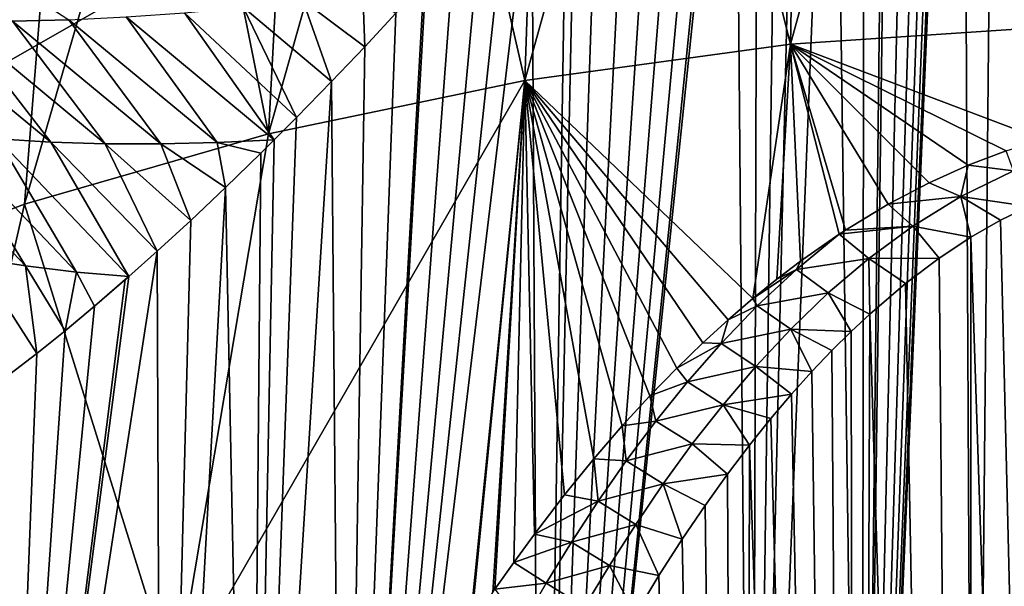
# Model space of a CAD drawing. Header units: metres. Extents: x -109 to 109, y -67 to 73.
# Tile 213 of 253: x 67.19 to 74.97, y -18.01 to -13.54. Entities that reach past the tile are written whole.
import ezdxf

# ---------------------------------------------------------------- set-up
doc = ezdxf.new("R2010")
doc.units = ezdxf.units.M
doc.layers.add('solid_508035_K244200000C76', color=7, linetype='CONTINUOUS')

msp = doc.modelspace()

# ---------------------------------------------------------------- linework, layer by layer
at = {"layer": 'solid_508035_K244200000C76'}
for points in [[(74.635994, -7.088905, -10.124006), (74.956024, -2.341211, -13.502408), (74.728111, -25.691458, 2.885039)], [(74.956024, -2.341211, -13.502408), (76.5, -2.396625, -13.581548), (74.728111, -25.691458, 2.885039)], [(74.728111, -25.691458, 2.885039), (76.5, -2.396625, -13.581548), (76.5, -25.764458, 2.780785)], [(67.1222, -6.854839, 14.88888), (67.05188, -13.900553, 19.724195), (68.313858, -13.177424, 20.756929)], [(74.635994, -7.088905, -10.124006), (74.728111, -25.691458, 2.885039), (73.845901, -25.600164, 3.015418)], [(74.629379, -7.232184, -10.022457), (74.635994, -7.088905, -10.124006), (73.845901, -25.600164, 3.015418)], [(74.605919, -7.397635, -9.902226), (74.629379, -7.232184, -10.022457), (73.845901, -25.600164, 3.015418)], [(74.560051, -7.586074, -9.761558), (74.605919, -7.397635, -9.902226), (73.845901, -25.600164, 3.015418)], [(74.485741, -7.797986, -9.598593), (74.560051, -7.586074, -9.761558), (73.845901, -25.600164, 3.015418)], [(74.380592, -8.034866, -9.41114), (74.485741, -7.797986, -9.598593), (73.845901, -25.600164, 3.015418)], [(74.242287, -8.298115, -9.196713), (74.380592, -8.034866, -9.41114), (73.845901, -25.600164, 3.015418)], [(74.070023, -8.589325, -8.952587), (74.242287, -8.298115, -9.196713), (73.845901, -25.600164, 3.015418)], [(74.039673, -8.63801, -8.911098), (74.070023, -8.589325, -8.952587), (73.845901, -25.600164, 3.015418)], [(73.863205, -8.910634, -8.675296), (74.039673, -8.63801, -8.911098), (73.845901, -25.600164, 3.015418)], [(73.620689, -9.264465, -8.360549), (73.863205, -8.910634, -8.675296), (73.845901, -25.600164, 3.015418)], [(73.620689, -9.264465, -8.360549), (73.845901, -25.600164, 3.015418), (72.977104, -25.47311, 3.196869)], [(73.340706, -9.653717, -8.002961), (73.620689, -9.264465, -8.360549), (72.977104, -25.47311, 3.196869)], [(75.42234, -13.592384, 32.105099), (75.445297, -9.622222, 26.381958), (74.395103, -9.68155, 26.29723)], [(73.185944, -9.8626, -7.80611), (73.340706, -9.653717, -8.002961), (72.977104, -25.47311, 3.196869)], [(73.281593, -13.735903, 31.900135), (74.395103, -9.68155, 26.29723), (73.35392, -9.780148, 26.156418)], [(73.281593, -13.735903, 31.900135), (75.42234, -13.592384, 32.105099), (74.395103, -9.68155, 26.29723)], [(73.281593, -13.735903, 31.900135), (73.35392, -9.780148, 26.156418), (72.32621, -9.917592, 25.960127)], [(73.020546, -10.081928, -7.595607), (73.185944, -9.8626, -7.80611), (72.977104, -25.47311, 3.196869)], [(71.18438, -14.020999, 31.492975), (72.32621, -9.917592, 25.960127), (71.316376, -10.093296, 25.709194)], [(71.18438, -14.020999, 31.492975), (73.281593, -13.735903, 31.900135), (72.32621, -9.917592, 25.960127)], [(71.18438, -14.020999, 31.492975), (71.316376, -10.093296, 25.709194), (70.328735, -10.306507, 25.404697)], [(72.844139, -10.312035, -7.37047), (73.020546, -10.081928, -7.595607), (72.977104, -25.47311, 3.196869)], [(69.159042, -14.443818, 30.889126), (70.328735, -10.306507, 25.404697), (69.367523, -10.556312, 25.047941)], [(69.159042, -14.443818, 30.889126), (71.18438, -14.020999, 31.492975), (70.328735, -10.306507, 25.404697)], [(72.844139, -10.312035, -7.37047), (72.977104, -25.47311, 3.196869), (71.306999, -25.116436, 3.706255)], [(72.815582, -10.348949, -7.333935), (72.844139, -10.312035, -7.37047), (71.306999, -25.116436, 3.706255)], [(72.656197, -10.553474, -7.129406), (72.815582, -10.348949, -7.333935), (71.306999, -25.116436, 3.706255)], [(69.159042, -14.443818, 30.889126), (69.367523, -10.556312, 25.047941), (68.436852, -10.84164, 24.640448)], [(72.455681, -10.807213, -6.870524), (72.656197, -10.553474, -7.129406), (71.306999, -25.116436, 3.706255)], [(72.242317, -11.073439, -6.592619), (72.455681, -10.807213, -6.870524), (71.306999, -25.116436, 3.706255)], [(67.232979, -14.998641, 30.096756), (68.436852, -10.84164, 24.640448), (67.540703, -11.161272, 24.183968)], [(67.232979, -14.998641, 30.096756), (69.159042, -14.443818, 30.889126), (68.436852, -10.84164, 24.640448)], [(72.01474, -11.353374, -6.293125), (72.242317, -11.073439, -6.592619), (71.306999, -25.116436, 3.706255)], [(65.432236, -15.677966, 29.126581), (67.540703, -11.161272, 24.183968), (66.682922, -11.513837, 23.680452)], [(65.432236, -15.677966, 29.126581), (67.232979, -14.998641, 30.096756), (67.540703, -11.161272, 24.183968)], [(71.772118, -11.647595, -5.969927), (72.01474, -11.353374, -6.293125), (71.306999, -25.116436, 3.706255)], [(71.587173, -11.869278, -5.7205), (71.772118, -11.647595, -5.969927), (71.306999, -25.116436, 3.706255)], [(71.513786, -11.956608, -5.620777), (71.587173, -11.869278, -5.7205), (71.306999, -25.116436, 3.706255)], [(71.237564, -12.282065, -5.24147), (71.513786, -11.956608, -5.620777), (71.306999, -25.116436, 3.706255)], [(71.237564, -12.282065, -5.24147), (71.306999, -25.116436, 3.706255), (69.747536, -24.627745, 4.404177)], [(71.043556, -12.508017, -4.970876), (71.237564, -12.282065, -5.24147), (69.747536, -24.627745, 4.404177)], [(70.839424, -12.741979, -4.683271), (71.043556, -12.508017, -4.970876), (69.747536, -24.627745, 4.404177)], [(67.583328, -13.542431, -1.677775), (67.137573, -13.553527, -1.280872), (66.305809, -12.713957, -1.687137)], [(70.626228, -12.983312, -4.37879), (70.839424, -12.741979, -4.683271), (69.747536, -24.627745, 4.404177)], [(70.402039, -13.232683, -4.054661), (70.626228, -12.983312, -4.37879), (69.747536, -24.627745, 4.404177)], [(63.70763, -13.411672, 20.42239), (68.313858, -13.177424, 20.756929), (67.05188, -13.900553, 19.724195)], [(70.385437, -13.25093, -4.030517), (70.402039, -13.232683, -4.054661), (69.747536, -24.627745, 4.404177)], [(70.165855, -13.490542, -3.708545), (70.385437, -13.25093, -4.030517), (69.747536, -24.627745, 4.404177)], [(69.905121, -13.32601, -3.642362), (69.918472, -13.756058, -3.340069), (69.429886, -13.390366, -3.252768)], [(69.905121, -13.32601, -3.642362), (70.165855, -13.490542, -3.708545), (69.918472, -13.756058, -3.340069)], [(68.959671, -13.444295, -2.86133), (69.379166, -14.314387, -2.516814), (68.494873, -13.487692, -2.468222)], [(69.429886, -13.390366, -3.252768), (69.656784, -14.029819, -2.944656), (68.959671, -13.444295, -2.86133)], [(68.959671, -13.444295, -2.86133), (69.656784, -14.029819, -2.944656), (69.379166, -14.314387, -2.516814)], [(69.429886, -13.390366, -3.252768), (69.918472, -13.756058, -3.340069), (69.656784, -14.029819, -2.944656)], [(68.752365, -14.512311, -1.823149), (67.583328, -13.542431, -1.677775), (68.035934, -13.520445, -2.073635)], [(68.494873, -13.487692, -2.468222), (69.203598, -14.490993, -2.241673), (68.035934, -13.520445, -2.073635)], [(68.752365, -14.512311, -1.823149), (68.035934, -13.520445, -2.073635), (69.203598, -14.490993, -2.241673)], [(68.494873, -13.487692, -2.468222), (69.379166, -14.314387, -2.516814), (69.203598, -14.490993, -2.241673)], [(69.918472, -13.756058, -3.340069), (70.165855, -13.490542, -3.708545), (69.747536, -24.627745, 4.404177)], [(67.439857, -14.507368, -0.563551), (66.268944, -13.54254, -0.484956), (66.699242, -13.553605, -0.883175)], [(67.439857, -14.507368, -0.563551), (67.018364, -14.48203, -0.144028), (66.268944, -13.54254, -0.484956)], [(67.869759, -14.5208, -0.983476), (66.699242, -13.553605, -0.883175), (67.137573, -13.553527, -1.280872)], [(67.869759, -14.5208, -0.983476), (67.439857, -14.507368, -0.563551), (66.699242, -13.553605, -0.883175)], [(68.307457, -14.522415, -1.40345), (67.137573, -13.553527, -1.280872), (67.583328, -13.542431, -1.677775)], [(68.307457, -14.522415, -1.40345), (67.869759, -14.5208, -0.983476), (67.137573, -13.553527, -1.280872)], [(68.752365, -14.512311, -1.823149), (68.307457, -14.522415, -1.40345), (67.583328, -13.542431, -1.677775)], [(75.272606, -14.487164, 33.291824), (75.42234, -13.592384, 32.105099), (73.281593, -13.735903, 31.900135)], [(69.656784, -14.029819, -2.944656), (69.918472, -13.756058, -3.340069), (69.747536, -24.627745, 4.404177)], [(72.985062, -15.74146, 34.491177), (73.281593, -13.735903, 31.900135), (71.18438, -14.020999, 31.492975)], [(72.985062, -15.74146, 34.491177), (73.174759, -15.588383, 34.345055), (73.281593, -13.735903, 31.900135)], [(73.174759, -15.588383, 34.345055), (73.359413, -15.448038, 34.21093), (73.281593, -13.735903, 31.900135)], [(74.983871, -14.576778, 33.377613), (75.272606, -14.487164, 33.291824), (73.281593, -13.735903, 31.900135)], [(74.685493, -14.689686, 33.485706), (74.983871, -14.576778, 33.377613), (73.281593, -13.735903, 31.900135)], [(74.375809, -14.82876, 33.618763), (74.685493, -14.689686, 33.485706), (73.281593, -13.735903, 31.900135)], [(74.052826, -14.998228, 33.78091), (74.375809, -14.82876, 33.618763), (73.281593, -13.735903, 31.900135)], [(73.714722, -15.202678, 33.976429), (74.052826, -14.998228, 33.78091), (73.281593, -13.735903, 31.900135)], [(73.665665, -15.234612, 34.006939), (73.714722, -15.202678, 33.976429), (73.281593, -13.735903, 31.900135)], [(73.359413, -15.448038, 34.21093), (73.665665, -15.234612, 34.006939), (73.281593, -13.735903, 31.900135)], [(68.422173, -18.810751, 36.27343), (71.18438, -14.020999, 31.492975), (69.159042, -14.443818, 30.889126)], [(68.422173, -18.810751, 36.27343), (70.749031, -18.332125, 36.953056), (71.18438, -14.020999, 31.492975)], [(69.656784, -14.029819, -2.944656), (69.747536, -24.627745, 4.404177), (69.012657, -24.334993, 4.822269)], [(69.379166, -14.314387, -2.516814), (69.656784, -14.029819, -2.944656), (69.012657, -24.334993, 4.822269)], [(70.749031, -18.332125, 36.953056), (70.76075, -18.314333, 36.936256), (71.18438, -14.020999, 31.492975)], [(70.76075, -18.314333, 36.936256), (70.929985, -18.062418, 36.698059), (71.18438, -14.020999, 31.492975)], [(70.929985, -18.062418, 36.698059), (70.947731, -18.036518, 36.673527), (71.18438, -14.020999, 31.492975)], [(70.947731, -18.036518, 36.673527), (71.095947, -17.825151, 36.473373), (71.18438, -14.020999, 31.492975)], [(71.095947, -17.825151, 36.473373), (71.258759, -17.602289, 36.262276), (71.18438, -14.020999, 31.492975)], [(72.790115, -15.909029, 34.65118), (72.985062, -15.74146, 34.491177), (71.18438, -14.020999, 31.492975)], [(72.589729, -16.091686, 34.825397), (72.790115, -15.909029, 34.65118), (71.18438, -14.020999, 31.492975)], [(72.383583, -16.291451, 35.015911), (72.589729, -16.091686, 34.825397), (71.18438, -14.020999, 31.492975)], [(72.171486, -16.509302, 35.223446), (72.383583, -16.291451, 35.015911), (71.18438, -14.020999, 31.492975)], [(71.953232, -16.747272, 35.450001), (72.171486, -16.509302, 35.223446), (71.18438, -14.020999, 31.492975)], [(71.728531, -17.007439, 35.697517), (71.953232, -16.747272, 35.450001), (71.18438, -14.020999, 31.492975)], [(71.497093, -17.291246, 35.967041), (71.728531, -17.007439, 35.697517), (71.18438, -14.020999, 31.492975)], [(71.258759, -17.602289, 36.262276), (71.497093, -17.291246, 35.967041), (71.18438, -14.020999, 31.492975)], [(69.203598, -14.490993, -2.241673), (69.379166, -14.314387, -2.516814), (69.012657, -24.334993, 4.822269)], [(67.239151, -15.484646, 0.541365), (66.20343, -14.395348, 0.692212), (66.605972, -14.44471, 0.274702)], [(67.239151, -15.484646, 0.541365), (66.845848, -15.423301, 0.983175), (66.20343, -14.395348, 0.692212)], [(67.642616, -15.533161, 0.097564), (66.605972, -14.44471, 0.274702), (67.018364, -14.48203, -0.144028)], [(67.642616, -15.533161, 0.097564), (67.239151, -15.484646, 0.541365), (66.605972, -14.44471, 0.274702)], [(68.422173, -18.810751, 36.27343), (69.159042, -14.443818, 30.889126), (67.232979, -14.998641, 30.096756)], [(67.439857, -14.507368, -0.563551), (68.055153, -15.569166, -0.34712), (67.018364, -14.48203, -0.144028)], [(67.642616, -15.533161, 0.097564), (67.018364, -14.48203, -0.144028), (68.055153, -15.569166, -0.34712)], [(67.439857, -14.507368, -0.563551), (68.280594, -15.368415, -0.733624), (68.055153, -15.569166, -0.34712)], [(67.869759, -14.5208, -0.983476), (68.280594, -15.368415, -0.733624), (67.439857, -14.507368, -0.563551)], [(67.869759, -14.5208, -0.983476), (68.544373, -15.126205, -1.176411), (68.280594, -15.368415, -0.733624)], [(68.307457, -14.522415, -1.40345), (68.544373, -15.126205, -1.176411), (67.869759, -14.5208, -0.983476)], [(68.752365, -14.512311, -1.823149), (68.820091, -14.865474, -1.628844), (68.307457, -14.522415, -1.40345)], [(68.307457, -14.522415, -1.40345), (68.820091, -14.865474, -1.628844), (68.544373, -15.126205, -1.176411)], [(68.752365, -14.512311, -1.823149), (69.203598, -14.490993, -2.241673), (69.098473, -14.595165, -2.07537)], [(68.752365, -14.512311, -1.823149), (69.098473, -14.595165, -2.07537), (68.820091, -14.865474, -1.628844)], [(69.098473, -14.595165, -2.07537), (69.203598, -14.490993, -2.241673), (69.012657, -24.334993, 4.822269)], [(68.820091, -14.865474, -1.628844), (69.098473, -14.595165, -2.07537), (69.012657, -24.334993, 4.822269)], [(75.042015, -14.735098, 33.569126), (74.983871, -14.576778, 33.377613), (74.685493, -14.689686, 33.485706)], [(74.625854, -14.937873, 33.769733), (74.685493, -14.689686, 33.485706), (74.375809, -14.82876, 33.618763)], [(75.042015, -14.735098, 33.569126), (74.685493, -14.689686, 33.485706), (74.625854, -14.937873, 33.769733)], [(75.042015, -14.735098, 33.569126), (74.625854, -14.937873, 33.769733), (75.162392, -15.015163, 33.815197)], [(74.625854, -14.937873, 33.769733), (74.375809, -14.82876, 33.618763), (74.052826, -14.998228, 33.78091)], [(68.820091, -14.865474, -1.628844), (69.012657, -24.334993, 4.822269), (68.31385, -24.012072, 5.283449)], [(68.544373, -15.126205, -1.176411), (68.820091, -14.865474, -1.628844), (68.31385, -24.012072, 5.283449)], [(66.212021, -19.444395, 35.368492), (67.232979, -14.998641, 30.096756), (65.432236, -15.677966, 29.126581)], [(66.212021, -19.444395, 35.368492), (68.422173, -18.810751, 36.27343), (67.232979, -14.998641, 30.096756)], [(74.246376, -15.171002, 33.999683), (74.052826, -14.998228, 33.78091), (73.714722, -15.202678, 33.976429)], [(74.625854, -14.937873, 33.769733), (74.052826, -14.998228, 33.78091), (74.246376, -15.171002, 33.999683)], [(74.625854, -14.937873, 33.769733), (74.246376, -15.171002, 33.999683), (74.70533, -15.259263, 34.049126)], [(74.625854, -14.937873, 33.769733), (74.70533, -15.259263, 34.049126), (74.940308, -15.124635, 33.920143)], [(74.625854, -14.937873, 33.769733), (74.940308, -15.124635, 33.920143), (75.162392, -15.015163, 33.815197)], [(75.599731, -42.373062, 54.39674), (75.162392, -15.015163, 33.815197), (74.940308, -15.124635, 33.920143)], [(68.280594, -15.368415, -0.733624), (68.544373, -15.126205, -1.176411), (68.31385, -24.012072, 5.283449)], [(75.599731, -42.373062, 54.39674), (74.940308, -15.124635, 33.920143), (74.70533, -15.259263, 34.049126)], [(73.327728, -15.512524, 34.285988), (73.665665, -15.234612, 34.006939), (73.359413, -15.448038, 34.21093)], [(73.327728, -15.512524, 34.285988), (73.898964, -15.426278, 34.250725), (73.665665, -15.234612, 34.006939)], [(74.246376, -15.171002, 33.999683), (73.714722, -15.202678, 33.976429), (73.665665, -15.234612, 34.006939)], [(74.246376, -15.171002, 33.999683), (73.665665, -15.234612, 34.006939), (73.898964, -15.426278, 34.250725)], [(74.246376, -15.171002, 33.999683), (73.898964, -15.426278, 34.250725), (74.455589, -15.423848, 34.206692)], [(74.246376, -15.171002, 33.999683), (74.455589, -15.423848, 34.206692), (74.70533, -15.259263, 34.049126)], [(74.700043, -42.283325, 54.413883), (74.70533, -15.259263, 34.049126), (74.455589, -15.423848, 34.206692)], [(74.700043, -42.283325, 54.413883), (75.599731, -42.373062, 54.39674), (74.70533, -15.259263, 34.049126)], [(68.280594, -15.368415, -0.733624), (68.31385, -24.012072, 5.283449), (67.051865, -23.28894, 6.316189)], [(68.055153, -15.569166, -0.34712), (68.280594, -15.368415, -0.733624), (67.051865, -23.28894, 6.316189)], [(66.845848, -15.423301, 0.983175), (67.329376, -16.174974, 0.957214), (67.117294, -16.339182, 1.358541)], [(67.239151, -15.484646, 0.541365), (67.329376, -16.174974, 0.957214), (66.845848, -15.423301, 0.983175)], [(73.327728, -15.512524, 34.285988), (73.359413, -15.448038, 34.21093), (73.174759, -15.588383, 34.345055)], [(73.327728, -15.512524, 34.285988), (73.579208, -15.69823, 34.517353), (73.898964, -15.426278, 34.250725)], [(73.898964, -15.426278, 34.250725), (73.579208, -15.69823, 34.517353), (73.907097, -15.864576, 34.628025)], [(73.898964, -15.426278, 34.250725), (74.189796, -15.623589, 34.397762), (74.455589, -15.423848, 34.206692)], [(73.898964, -15.426278, 34.250725), (73.907097, -15.864576, 34.628025), (74.189796, -15.623589, 34.397762)], [(74.700043, -42.283325, 54.413883), (74.455589, -15.423848, 34.206692), (74.189796, -15.623589, 34.397762)], [(67.239151, -15.484646, 0.541365), (67.552002, -15.996249, 0.546554), (67.329376, -16.174974, 0.957214)], [(67.642616, -15.533161, 0.097564), (67.552002, -15.996249, 0.546554), (67.239151, -15.484646, 0.541365)], [(67.642616, -15.533161, 0.097564), (67.784805, -15.802442, 0.127444), (67.552002, -15.996249, 0.546554)], [(67.642616, -15.533161, 0.097564), (68.055153, -15.569166, -0.34712), (67.784805, -15.802442, 0.127444)], [(73.327728, -15.512524, 34.285988), (73.174759, -15.588383, 34.345055), (72.985062, -15.74146, 34.491177)], [(73.327728, -15.512524, 34.285988), (72.985062, -15.74146, 34.491177), (73.019348, -15.80004, 34.573582)], [(73.327728, -15.512524, 34.285988), (73.019348, -15.80004, 34.573582), (73.579208, -15.69823, 34.517353)], [(68.027618, -15.593298, -0.299353), (68.055153, -15.569166, -0.34712), (67.051865, -23.28894, 6.316189)], [(67.784805, -15.802442, 0.127444), (68.027618, -15.593298, -0.299353), (67.051865, -23.28894, 6.316189)], [(67.784805, -15.802442, 0.127444), (68.055153, -15.569166, -0.34712), (68.027618, -15.593298, -0.299353)], [(74.700043, -42.283325, 54.413883), (74.189796, -15.623589, 34.397762), (73.907097, -15.864576, 34.628025)], [(73.019348, -15.80004, 34.573582), (73.28299, -15.982865, 34.795605), (73.579208, -15.69823, 34.517353)], [(73.579208, -15.69823, 34.517353), (73.28299, -15.982865, 34.795605), (73.759285, -16.002695, 34.75983)], [(73.579208, -15.69823, 34.517353), (73.759285, -16.002695, 34.75983), (73.907097, -15.864576, 34.628025)], [(73.019348, -15.80004, 34.573582), (72.985062, -15.74146, 34.491177), (72.790115, -15.909029, 34.65118)], [(67.552002, -15.996249, 0.546554), (67.784805, -15.802442, 0.127444), (67.051865, -23.28894, 6.316189)], [(73.019348, -15.80004, 34.573582), (72.790115, -15.909029, 34.65118), (72.733826, -16.096395, 34.868862)], [(73.019348, -15.80004, 34.573582), (72.733826, -16.096395, 34.868862), (73.28299, -15.982865, 34.795605)], [(72.733826, -16.096395, 34.868862), (72.790115, -15.909029, 34.65118), (72.589729, -16.091686, 34.825397)], [(73.801872, -42.133183, 54.442413), (73.907097, -15.864576, 34.628025), (73.759285, -16.002695, 34.75983)], [(73.801872, -42.133183, 54.442413), (74.700043, -42.283325, 54.413883), (73.907097, -15.864576, 34.628025)], [(67.329376, -16.174974, 0.957214), (67.552002, -15.996249, 0.546554), (67.051865, -23.28894, 6.316189)], [(72.733826, -16.096395, 34.868862), (73.00708, -16.277567, 35.082855), (73.28299, -15.982865, 34.795605)], [(73.28299, -15.982865, 34.795605), (73.00708, -16.277567, 35.082855), (73.450836, -16.317415, 35.059929)], [(73.28299, -15.982865, 34.795605), (73.450836, -16.317415, 35.059929), (73.607162, -16.153059, 34.90332)], [(73.28299, -15.982865, 34.795605), (73.607162, -16.153059, 34.90332), (73.759285, -16.002695, 34.75983)], [(73.801872, -42.133183, 54.442413), (73.759285, -16.002695, 34.75983), (73.607162, -16.153059, 34.90332)], [(72.733826, -16.096395, 34.868862), (72.589729, -16.091686, 34.825397), (72.383583, -16.291451, 35.015911)], [(72.733826, -16.096395, 34.868862), (72.383583, -16.291451, 35.015911), (72.467766, -16.399847, 35.170067)], [(72.733826, -16.096395, 34.868862), (72.467766, -16.399847, 35.170067), (73.00708, -16.277567, 35.082855)], [(73.801872, -42.133183, 54.442413), (73.607162, -16.153059, 34.90332), (73.450836, -16.317415, 35.059929)], [(67.117294, -16.339182, 1.358541), (67.329376, -16.174974, 0.957214), (67.051865, -23.28894, 6.316189)], [(72.467766, -16.399847, 35.170067), (72.383583, -16.291451, 35.015911), (72.171486, -16.509302, 35.223446)], [(72.467766, -16.399847, 35.170067), (72.748711, -16.580336, 35.377132), (73.00708, -16.277567, 35.082855)], [(73.00708, -16.277567, 35.082855), (72.748711, -16.580336, 35.377132), (73.290344, -16.495743, 35.229786)], [(73.00708, -16.277567, 35.082855), (73.290344, -16.495743, 35.229786), (73.450836, -16.317415, 35.059929)], [(73.801872, -42.133183, 54.442413), (73.450836, -16.317415, 35.059929), (73.290344, -16.495743, 35.229786)], [(72.467766, -16.399847, 35.170067), (72.171486, -16.509302, 35.223446), (72.218468, -16.709084, 35.475895)], [(72.467766, -16.399847, 35.170067), (72.218468, -16.709084, 35.475895), (72.748711, -16.580336, 35.377132)], [(72.218468, -16.709084, 35.475895), (72.171486, -16.509302, 35.223446), (71.953232, -16.747272, 35.450001)], [(72.748711, -16.580336, 35.377132), (73.125717, -16.689911, 35.414448), (73.290344, -16.495743, 35.229786)], [(73.801872, -42.133183, 54.442413), (73.290344, -16.495743, 35.229786), (73.125717, -16.689911, 35.414448)], [(72.218468, -16.709084, 35.475895), (72.505676, -16.889742, 35.677017), (72.748711, -16.580336, 35.377132)], [(72.748711, -16.580336, 35.377132), (72.505676, -16.889742, 35.677017), (72.956993, -16.899889, 35.614044)], [(72.748711, -16.580336, 35.377132), (72.956993, -16.899889, 35.614044), (73.125717, -16.689911, 35.414448)], [(72.218468, -16.709084, 35.475895), (71.953232, -16.747272, 35.450001), (71.983879, -17.023239, 35.785465)], [(72.218468, -16.709084, 35.475895), (71.983879, -17.023239, 35.785465), (72.505676, -16.889742, 35.677017)], [(73.801872, -42.133183, 54.442413), (73.125717, -16.689911, 35.414448), (72.956993, -16.899889, 35.614044)], [(71.983879, -17.023239, 35.785465), (71.953232, -16.747272, 35.450001), (71.728531, -17.007439, 35.697517)], [(71.983879, -17.023239, 35.785465), (72.27623, -17.204748, 35.981472), (72.505676, -16.889742, 35.677017)], [(72.505676, -16.889742, 35.677017), (72.27623, -17.204748, 35.981472), (72.784256, -17.127897, 35.830387)], [(72.505676, -16.889742, 35.677017), (72.784256, -17.127897, 35.830387), (72.956993, -16.899889, 35.614044)], [(72.906136, -41.921799, 54.482285), (72.956993, -16.899889, 35.614044), (72.784256, -17.127897, 35.830387)], [(72.906136, -41.921799, 54.482285), (73.801872, -42.133183, 54.442413), (72.956993, -16.899889, 35.614044)], [(71.762169, -17.341537, 36.098019), (71.728531, -17.007439, 35.697517), (71.497093, -17.291246, 35.967041)], [(71.983879, -17.023239, 35.785465), (71.728531, -17.007439, 35.697517), (71.762169, -17.341537, 36.098019)], [(71.983879, -17.023239, 35.785465), (71.762169, -17.341537, 36.098019), (72.27623, -17.204748, 35.981472)], [(72.27623, -17.204748, 35.981472), (72.607552, -17.37392, 36.063622), (72.784256, -17.127897, 35.830387)], [(72.906136, -41.921799, 54.482285), (72.784256, -17.127897, 35.830387), (72.607552, -17.37392, 36.063622)], [(71.762169, -17.341537, 36.098019), (72.0588, -17.524467, 36.289631), (72.27623, -17.204748, 35.981472)], [(72.27623, -17.204748, 35.981472), (72.0588, -17.524467, 36.289631), (72.426949, -17.640396, 36.315731)], [(72.27623, -17.204748, 35.981472), (72.426949, -17.640396, 36.315731), (72.607552, -17.37392, 36.063622)], [(71.762169, -17.341537, 36.098019), (71.497093, -17.291246, 35.967041), (71.258759, -17.602289, 36.262276)], [(71.762169, -17.341537, 36.098019), (71.258759, -17.602289, 36.262276), (71.55201, -17.663479, 36.413055)], [(71.762169, -17.341537, 36.098019), (71.55201, -17.663479, 36.413055), (72.0588, -17.524467, 36.289631)], [(72.906136, -41.921799, 54.482285), (72.607552, -17.37392, 36.063622), (72.426949, -17.640396, 36.315731)], [(71.55201, -17.663479, 36.413055), (71.852242, -17.848322, 36.600903), (72.0588, -17.524467, 36.289631)], [(72.0588, -17.524467, 36.289631), (71.852242, -17.848322, 36.600903), (72.242508, -17.927338, 36.586891)], [(72.0588, -17.524467, 36.289631), (72.242508, -17.927338, 36.586891), (72.426949, -17.640396, 36.315731)], [(71.55201, -17.663479, 36.413055), (71.258759, -17.602289, 36.262276), (71.095947, -17.825151, 36.473373)], [(72.906136, -41.921799, 54.482285), (72.426949, -17.640396, 36.315731), (72.242508, -17.927338, 36.586891)], [(71.55201, -17.663479, 36.413055), (71.095947, -17.825151, 36.473373), (71.352203, -17.988621, 36.730129)], [(71.55201, -17.663479, 36.413055), (71.352203, -17.988621, 36.730129), (71.852242, -17.848322, 36.600903)], [(71.352203, -17.988621, 36.730129), (71.095947, -17.825151, 36.473373), (70.947731, -18.036518, 36.673527)], [(71.352203, -17.988621, 36.730129), (71.655487, -18.175766, 36.914745), (71.852242, -17.848322, 36.600903)], [(71.852242, -17.848322, 36.600903), (71.655487, -18.175766, 36.914745), (72.054375, -18.23749, 36.879299)], [(71.852242, -17.848322, 36.600903), (72.054375, -18.23749, 36.879299), (72.242508, -17.927338, 36.586891)], [(72.906136, -41.921799, 54.482285), (72.242508, -17.927338, 36.586891), (72.054375, -18.23749, 36.879299)], [(71.352203, -17.988621, 36.730129), (70.947731, -18.036518, 36.673527), (71.161743, -18.316593, 37.048885)], [(71.352203, -17.988621, 36.730129), (71.161743, -18.316593, 37.048885), (71.655487, -18.175766, 36.914745)]]:
    msp.add_3dface(points, dxfattribs=at)

doc.saveas('drawing.dxf')
